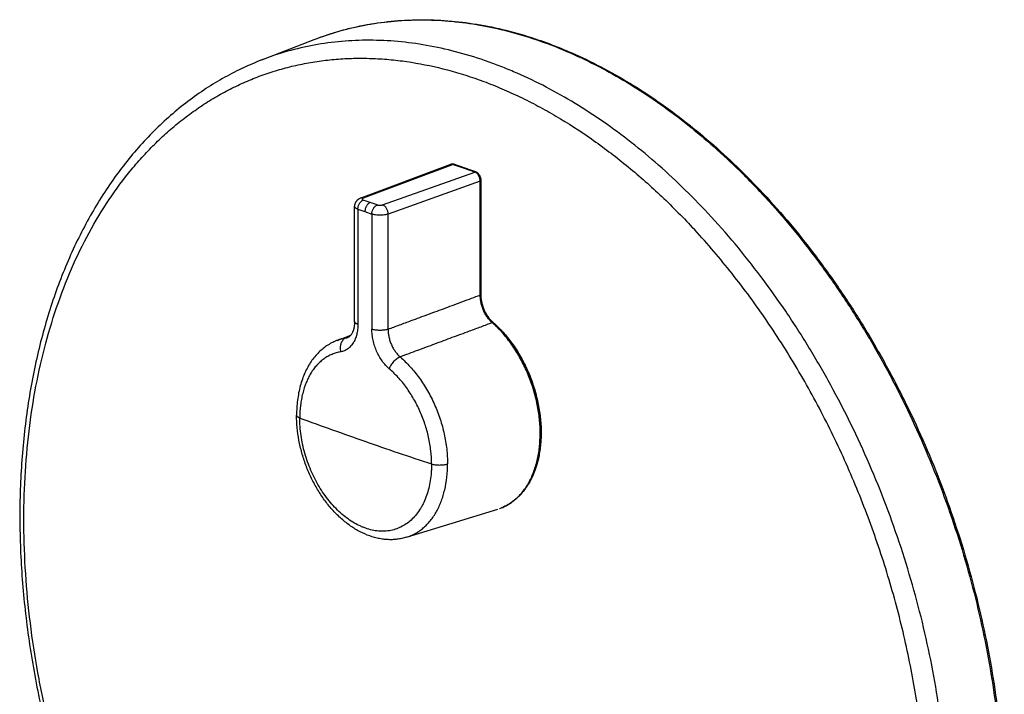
# Model space of a CAD drawing. Header units: millimetres. Extents: x 28 to 382, y -83 to 367.
# Tile 2 of 5: x 29 to 157, y 48 to 136. Entities that reach past the tile are written whole.
import ezdxf

# ---------------------------------------------------------------- set-up
doc = ezdxf.new("R2010")
doc.units = ezdxf.units.MM
doc.header["$LTSCALE"] = 23.1
doc.layers.get('0').update_dxf_attribs({"linetype": 'CONTINUOUS'})

msp = doc.modelspace()

# ---------------------------------------------------------------- linework, layer by layer
at = {"color": 7, "linetype": 'CONTINUOUS'}
for p, q in [((60.86, 130.46), (67.65, 133.1)), ((85.32, 116.91), (73.69, 112.54)), ((85.39, 116.93), (85.35, 116.92)), ((88.48, 115.92), (85.66, 116.91)), ((88.61, 115.94), (85.78, 116.92)), ((89.19, 99.97), (89.19, 114.74)), ((89.3, 100.05), (89.3, 114.82)), ((73.69, 112.54), (73.69, 112.54)), ((72.89, 96.55), (72.89, 111.48)), ((73.33, 111.11), (74.24, 110.79)), ((74.24, 110.79), (75.14, 110.48)), ((90.1, 97.33), (90.09, 97.35)), ((90.17, 97.22), (90.16, 97.24)), ((90.18, 97.2), (90.17, 97.22)), ((90.2, 97.19), (90.18, 97.2)), ((90.21, 97.17), (90.2, 97.19)), ((90.22, 97.16), (90.21, 97.17)), ((90.24, 97.13), (90.22, 97.16)), ((90.29, 97.06), (90.24, 97.13)), ((90.3, 97.04), (90.3, 97.04)), ((90.79, 96.4), (90.74, 96.38)), ((70.63, 94.1), (72.42, 94.79)), ((65.38, 84.39), (65.38, 84.39)), ((79.62, 68.56), (91.46, 72.21))]:
    msp.add_line(p, q, dxfattribs=at)
at = {"color": 9, "linetype": 'CONTINUOUS'}
for p, q in [((85.66, 116.91), (74.03, 112.54)), ((85.66, 116.91), (85.7, 116.92)), ((85.7, 116.92), (88.52, 115.94)), ((88.58, 115.94), (85.76, 116.93)), ((76.54, 111.66), (88.48, 115.92)), ((88.52, 115.94), (88.48, 115.92)), ((88.6, 115.93), (88.6, 115.93)), ((88.6, 115.93), (88.6, 115.93)), ((89.19, 114.74), (77.25, 110.48)), ((89.23, 114.76), (89.23, 99.99)), ((89.27, 100.01), (89.27, 114.78)), ((73.33, 111.11), (73.33, 96.18)), ((75.84, 111.66), (74.03, 112.29)), ((75.14, 110.48), (75.14, 95.55)), ((77.25, 95.55), (77.25, 110.48)), ((71.76, 94.41), (72.22, 94.59))]:
    msp.add_line(p, q, dxfattribs=at)
at = {"color": 7, "linetype": 'CONTINUOUS'}
for points in [[(85.78, 116.92), (85.77, 116.93), (85.75, 116.93), (85.72, 116.94), (85.7, 116.95), (85.67, 116.95), (85.65, 116.95), (85.62, 116.96), (85.6, 116.96)], [(89.3, 114.82), (89.3, 114.84), (89.3, 114.87), (89.3, 114.9), (89.3, 114.94), (89.29, 114.97), (89.29, 115.01), (89.28, 115.04), (89.27, 115.08), (89.27, 115.11), (89.26, 115.15), (89.25, 115.18), (89.24, 115.22), (89.22, 115.25), (89.21, 115.29), (89.2, 115.32), (89.19, 115.35), (89.17, 115.38), (89.15, 115.42), (89.14, 115.45), (89.12, 115.48), (89.1, 115.51), (89.08, 115.54), (89.07, 115.57), (89.05, 115.59), (89.02, 115.62), (89, 115.65), (88.98, 115.67), (88.96, 115.7), (88.93, 115.72), (88.91, 115.75), (88.89, 115.77), (88.86, 115.79), (88.83, 115.81), (88.81, 115.83), (88.78, 115.85), (88.76, 115.87), (88.73, 115.88), (88.7, 115.9), (88.67, 115.91), (88.65, 115.92), (88.62, 115.93), (88.61, 115.94)], [(73.69, 112.54), (73.66, 112.53), (73.63, 112.52), (73.59, 112.5), (73.56, 112.49), (73.53, 112.47), (73.5, 112.46), (73.46, 112.44), (73.43, 112.42), (73.4, 112.4), (73.38, 112.38), (73.35, 112.36), (73.32, 112.34), (73.29, 112.31), (73.26, 112.29), (73.23, 112.26), (73.2, 112.24), (73.18, 112.21), (73.15, 112.18), (73.13, 112.14), (73.1, 112.11), (73.08, 112.08), (73.06, 112.05), (73.04, 112.02), (73.02, 111.98), (73, 111.95), (72.99, 111.91), (72.97, 111.88), (72.96, 111.84), (72.95, 111.81), (72.94, 111.77), (72.93, 111.73), (72.92, 111.7), (72.91, 111.66), (72.9, 111.62), (72.9, 111.59), (72.9, 111.55), (72.9, 111.51), (72.9, 111.48)], [(90.09, 97.35), (90.05, 97.41), (90, 97.49), (89.96, 97.57), (89.92, 97.65), (89.87, 97.73), (89.83, 97.81), (89.8, 97.89), (89.76, 97.97), (89.72, 98.06), (89.69, 98.14), (89.65, 98.23), (89.62, 98.31), (89.59, 98.4), (89.56, 98.48), (89.53, 98.57), (89.51, 98.66), (89.48, 98.75), (89.46, 98.84), (89.44, 98.92), (89.42, 99.01), (89.4, 99.1), (89.38, 99.19), (89.37, 99.28), (89.35, 99.37), (89.34, 99.45), (89.33, 99.54), (89.32, 99.63), (89.31, 99.72), (89.31, 99.8), (89.3, 99.89), (89.3, 99.98), (89.3, 100.05)], [(90.16, 97.24), (90.15, 97.26), (90.14, 97.27), (90.13, 97.28), (90.13, 97.29), (90.12, 97.29), (90.11, 97.31), (90.11, 97.32), (90.1, 97.33)], [(90.3, 97.04), (90.3, 97.04), (90.3, 97.05), (90.29, 97.06)], [(72.89, 96.55), (72.89, 96.48), (72.89, 96.4), (72.89, 96.32), (72.88, 96.24), (72.88, 96.16), (72.87, 96.09), (72.86, 96.01), (72.85, 95.94), (72.84, 95.87), (72.83, 95.8), (72.82, 95.73), (72.8, 95.67), (72.79, 95.6), (72.77, 95.54), (72.75, 95.48), (72.74, 95.42), (72.72, 95.36), (72.7, 95.3), (72.67, 95.25), (72.65, 95.2), (72.63, 95.14), (72.61, 95.1), (72.58, 95.05), (72.56, 95), (72.53, 94.96), (72.51, 94.92), (72.48, 94.88), (72.46, 94.84), (72.43, 94.8), (72.4, 94.77), (72.37, 94.73), (72.34, 94.7), (72.32, 94.67), (72.29, 94.64), (72.26, 94.62), (72.23, 94.59), (72.2, 94.57), (72.17, 94.55), (72.14, 94.53), (72.1, 94.52), (72.07, 94.5), (72.04, 94.49)], [(70.64, 94.1), (70.55, 94.06), (70.39, 93.99), (70.22, 93.92), (70.06, 93.84), (69.9, 93.76), (69.74, 93.67), (69.59, 93.58), (69.43, 93.48), (69.28, 93.38), (69.13, 93.28), (68.98, 93.17), (68.84, 93.05), (68.69, 92.93), (68.55, 92.81), (68.41, 92.68), (68.27, 92.55), (68.14, 92.41), (68.01, 92.27), (67.88, 92.13), (67.75, 91.98), (67.62, 91.83), (67.5, 91.67), (67.38, 91.51), (67.27, 91.34), (67.16, 91.17), (67.05, 91), (66.94, 90.82), (66.84, 90.64), (66.74, 90.45), (66.64, 90.26), (66.55, 90.07), (66.46, 89.87), (66.37, 89.67), (66.29, 89.47), (66.21, 89.26), (66.13, 89.06), (66.06, 88.84), (65.99, 88.63), (65.92, 88.41), (65.86, 88.19), (65.8, 87.97), (65.75, 87.74), (65.7, 87.51), (65.65, 87.28), (65.61, 87.05), (65.57, 86.81), (65.53, 86.57), (65.5, 86.33), (65.47, 86.09), (65.45, 85.85), (65.43, 85.61), (65.41, 85.36), (65.4, 85.12), (65.39, 84.87), (65.38, 84.62), (65.38, 84.39)]]:
    msp.add_lwpolyline(points, dxfattribs=at)
for centre, radius, start, end in [((85.47, 116.5), 0.44, 106.5934, 110.5751), ((85.48, 116.49), 0.445, 99.7321, 106.5758), ((89.65, 78.08), 6.14, 289.1864, 289.6001), ((89.65, 78.09), 6.15, 289.6006, 291.9462), ((89.69, 78.1), 6.15, 289.1867, 291.5343)]:
    msp.add_arc(centre, radius, start, end, dxfattribs=at)
at = {"color": 9, "linetype": 'CONTINUOUS'}
for centre, radius, start, end in [((85.52, 116.41), 0.543, 78.7216, 81.5259), ((85.75, 116.83), 0.102, 70.8014, 71.2298), ((88.37, 115.34), 0.641, 68.3187, 70.7725), ((56.44, 48.63), 94.64, 42.983, 44.7548), ((71.5, 95.89), 1.5, 279.9042, 291.2966), ((72.76, 88.63), 5.86, 99.8806, 111.2528), ((267.79, 636.36), 588.11, 249.91196, 250.78496), ((279.02, 668.71), 622.36, 250.78878, 251.6295)]:
    msp.add_arc(centre, radius, start, end, dxfattribs=at)
at = {"color": 7, "linetype": 'CONTINUOUS'}
for points, knots in [([(67.65, 133.1), (68.76, 133.53), (71.03, 134.28), (74.52, 135.1), (78.11, 135.58), (81.77, 135.73), (85.49, 135.56), (89.25, 135.06), (93.04, 134.23), (96.19, 133.28), (98.7, 132.36), (101.25, 131.32), (104.42, 129.83), (108.17, 127.75), (111.87, 125.38), (115.51, 122.72), (119.07, 119.79), (122.55, 116.6), (124.78, 114.32), (125.88, 113.15)], [0, 0, 0, 0, 0.054653, 0.109475, 0.164726, 0.220654, 0.277491, 0.335441, 0.394682, 0.455361, 0.486282, 0.517603, 0.581471, 0.647027, 0.714295, 0.783268, 0.853917, 0.926186, 1, 1, 1, 1]), ([(60.86, 130.46), (59.99, 130.12), (58.26, 129.37), (55.74, 128.06), (53.31, 126.57), (50.98, 124.89), (48.74, 123.03), (46.61, 121.01), (44.58, 118.81), (42.67, 116.45), (40.87, 113.94), (39.2, 111.28), (37.65, 108.48), (36.23, 105.55), (34.93, 102.48), (33.37, 98.2), (31.77, 92.56), (30.42, 85.47), (29.63, 78.06), (29.41, 70.4), (29.77, 62.55), (30.69, 54.6), (32.16, 46.61), (34.18, 38.67), (35.88, 33.45), (36.81, 30.86)], [0, 0, 0, 0, 0.025078, 0.050252, 0.075587, 0.101143, 0.126979, 0.153149, 0.179703, 0.206683, 0.23413, 0.262075, 0.290546, 0.319561, 0.349136, 0.379279, 0.441256, 0.505468, 0.571792, 0.640037, 0.709956, 0.781255, 0.853603, 0.926643, 1, 1, 1, 1]), ([(85.39, 116.93), (85.43, 116.94), (85.5, 116.96), (85.57, 116.96), (85.6, 116.96)], [0, 0, 0, 0, 0.49948, 1, 1, 1, 1]), ([(85.66, 116.91), (85.62, 116.92), (85.53, 116.94), (85.44, 116.94), (85.4, 116.93)], [0, 0, 0, 0, 0.514789, 1, 1, 1, 1]), ([(89.19, 114.74), (89.19, 114.8), (89.18, 114.93), (89.14, 115.12), (89.07, 115.3), (88.99, 115.48), (88.88, 115.63), (88.72, 115.8), (88.58, 115.89), (88.48, 115.92)], [0, 0, 0, 0, 0.129299, 0.262709, 0.397468, 0.530685, 0.659603, 0.781882, 1, 1, 1, 1]), ([(125.88, 113.15), (127.08, 111.85), (129.46, 109.16), (132.82, 104.91), (136.03, 100.43), (139.05, 95.72), (141.88, 90.82), (144.5, 85.75), (146.9, 80.53), (149.07, 75.18), (150.99, 69.73), (152.67, 64.2), (154.09, 58.63), (155.25, 53.03), (156.14, 47.43), (156.75, 41.86), (157.09, 36.34), (157.15, 30.9), (156.93, 25.56), (156.43, 20.35), (155.66, 15.29), (154.62, 10.4), (153.31, 5.71), (151.73, 1.24), (150.2, -2.31), (148.84, -5.02), (147.43, -7.6), (145.51, -10.66), (142.96, -14.06), (140.2, -17.15), (137.24, -19.91), (134.59, -21.94), (132.4, -23.38), (130.71, -24.37), (128.99, -25.27), (127.22, -26.07), (125.43, -26.79), (124.21, -27.2), (123.59, -27.39)], [0, 0, 0, 0, 0.032891, 0.066408, 0.100486, 0.135052, 0.170027, 0.205327, 0.240864, 0.276549, 0.31229, 0.347995, 0.38357, 0.418927, 0.453976, 0.488634, 0.522819, 0.556459, 0.589485, 0.621838, 0.653467, 0.684332, 0.714407, 0.743674, 0.772135, 0.786069, 0.799808, 0.826715, 0.852911, 0.878461, 0.903449, 0.927975, 0.940104, 0.952161, 0.964163, 0.976125, 0.988065, 1, 1, 1, 1]), ([(74.93, 111.97), (74.84, 111.94), (74.69, 111.84), (74.54, 111.68), (74.44, 111.52), (74.35, 111.35), (74.29, 111.17), (74.25, 110.98), (74.24, 110.86), (74.24, 110.79)], [0, 0, 0, 0, 0.218808, 0.341241, 0.470158, 0.603241, 0.737781, 0.87094, 1, 1, 1, 1]), ([(90.74, 96.39), (90.63, 96.49), (90.4, 96.71), (90.1, 97.1), (89.83, 97.52), (89.6, 97.98), (89.42, 98.47), (89.29, 98.97), (89.21, 99.47), (89.19, 99.81), (89.19, 99.97)], [0, 0, 0, 0, 0.116066, 0.237405, 0.362866, 0.491059, 0.620448, 0.749435, 0.876443, 1, 1, 1, 1]), ([(89.23, 99.99), (89.23, 99.82), (89.25, 99.49), (89.33, 98.98), (89.46, 98.48), (89.65, 98), (89.87, 97.54), (90.14, 97.11), (90.44, 96.73), (90.67, 96.5), (90.79, 96.4)], [0, 0, 0, 0, 0.123535, 0.250527, 0.379502, 0.508886, 0.637081, 0.762551, 0.883908, 1, 1, 1, 1]), ([(90.9, 96.39), (90.84, 96.43), (90.63, 96.64), (90.44, 96.86), (90.3, 97.04)], [0, 0, 0, 0, 0.240831, 1, 1, 1, 1]), ([(91.95, 72.38), (92.15, 72.46), (92.55, 72.65), (93.11, 72.99), (93.65, 73.39), (94.15, 73.85), (94.62, 74.37), (95.2, 75.15), (95.83, 76.25), (96.39, 77.74), (96.78, 79.37), (96.97, 81.12), (96.97, 82.96), (96.78, 84.84), (96.4, 86.74), (95.83, 88.61), (95.1, 90.42), (94.21, 92.14), (93.35, 93.47), (92.59, 94.46), (92.1, 95.04), (91.69, 95.48), (91.38, 95.79), (91.07, 96.09), (90.85, 96.29), (90.74, 96.38)], [0, 0, 0, 0, 0.023635, 0.047481, 0.071676, 0.096344, 0.121595, 0.147519, 0.201604, 0.258983, 0.3197, 0.383549, 0.450124, 0.518866, 0.589103, 0.660094, 0.73106, 0.801224, 0.869847, 0.90338, 0.936287, 0.952487, 0.968505, 0.98434, 1, 1, 1, 1]), ([(90.79, 96.4), (90.89, 96.3), (91.11, 96.11), (91.53, 95.7), (92.26, 94.94), (93.23, 93.73), (94.26, 92.14), (95.15, 90.42), (95.88, 88.61), (96.44, 86.73), (96.82, 84.83), (97.01, 82.94), (97.01, 81.1), (96.81, 79.35), (96.43, 77.71), (95.85, 76.23), (95.22, 75.13), (94.64, 74.35), (94.17, 73.84), (93.66, 73.38), (93.12, 72.98), (92.55, 72.64), (92.15, 72.46), (91.95, 72.38)], [0, 0, 0, 0, 0.015659, 0.031502, 0.063738, 0.130198, 0.19887, 0.269083, 0.340095, 0.411123, 0.481387, 0.55014, 0.61671, 0.680536, 0.741214, 0.798544, 0.852573, 0.87847, 0.903697, 0.928345, 0.952525, 0.976364, 1, 1, 1, 1]), ([(90.9, 96.39), (91.34, 96), (92.19, 95.15), (93.34, 93.73), (94.36, 92.14), (95.25, 90.43), (95.98, 88.62), (96.53, 86.75), (96.91, 84.86), (97.1, 82.98), (97.09, 81.15), (96.89, 79.4), (96.5, 77.76), (95.92, 76.27), (95.28, 75.17), (94.69, 74.39), (94.21, 73.86), (93.69, 73.4), (93.14, 72.99), (92.56, 72.65), (92.16, 72.46), (91.95, 72.38)], [0, 0, 0, 0, 0.063591, 0.12983, 0.198196, 0.268047, 0.338666, 0.409295, 0.479175, 0.547588, 0.613889, 0.677554, 0.738216, 0.795715, 0.850134, 0.876314, 0.901882, 0.926926, 0.951548, 0.975865, 1, 1, 1, 1]), ([(95.18, 90.49), (94.96, 90.99), (94.46, 91.96), (93.88, 92.89), (93.58, 93.33)], [0, 0, 0, 0, 0.505208, 1, 1, 1, 1]), ([(79.62, 68.56), (79.42, 68.49), (79.02, 68.39), (78.39, 68.29), (77.75, 68.24), (77.11, 68.25), (76.47, 68.32), (75.6, 68.49), (74.52, 68.83), (73.27, 69.43), (72.06, 70.22), (70.91, 71.18), (69.84, 72.3), (68.86, 73.55), (67.98, 74.92), (67.2, 76.38), (66.56, 77.92), (66.04, 79.52), (65.67, 81.14), (65.44, 82.77), (65.38, 83.85), (65.38, 84.39)], [0, 0, 0, 0, 0.02606, 0.052207, 0.078501, 0.105004, 0.131777, 0.15888, 0.214247, 0.27152, 0.330937, 0.392586, 0.456395, 0.52215, 0.58951, 0.658041, 0.72724, 0.796568, 0.865477, 0.933445, 1, 1, 1, 1])]:
    msp.add_open_spline(points, degree=3, knots=knots, dxfattribs=at)
at = {"color": 9, "linetype": 'CONTINUOUS'}
for points, knots in [([(67.65, 133.1), (68.71, 133.51), (70.87, 134.24), (74.21, 135.03), (77.64, 135.52), (81.13, 135.71), (84.68, 135.59), (88.27, 135.18), (91.89, 134.46), (95.53, 133.44), (99.18, 132.13), (102.81, 130.53), (106.42, 128.65), (110, 126.49), (113.53, 124.06), (116.99, 121.38), (120.39, 118.44), (122.57, 116.35), (123.64, 115.27)], [0, 0, 0, 0, 0.05487, 0.109898, 0.165336, 0.221425, 0.278387, 0.336423, 0.395707, 0.456385, 0.518574, 0.582358, 0.647798, 0.714922, 0.783736, 0.854218, 0.926327, 1, 1, 1, 1]), ([(118.71, 110.58), (117.61, 111.75), (115.39, 114.02), (111.93, 117.2), (108.38, 120.12), (104.75, 122.77), (101.07, 125.13), (97.34, 127.2), (94.18, 128.68), (91.65, 129.71), (89.16, 130.63), (86.03, 131.57), (82.27, 132.4), (78.54, 132.9), (74.85, 133.07), (71.22, 132.92), (67.67, 132.44), (64.2, 131.64), (61.96, 130.89), (60.86, 130.46)], [0, 0, 0, 0, 0.074032, 0.146497, 0.217317, 0.286436, 0.353819, 0.419459, 0.483376, 0.514709, 0.545633, 0.60629, 0.665474, 0.723332, 0.780045, 0.835823, 0.890902, 0.945538, 1, 1, 1, 1]), ([(37.22, 31.03), (36.47, 33.12), (35.08, 37.33), (33.33, 43.72), (31.94, 50.16), (30.91, 56.6), (30.26, 63), (29.98, 69.33), (30.07, 75.52), (30.55, 81.56), (31.39, 87.4), (32.61, 93), (34.19, 98.33), (36.12, 103.35), (38.38, 108.04), (40.98, 112.35), (43.42, 115.64), (45.51, 118.05), (47.14, 119.73), (48.84, 121.3), (50.6, 122.76), (52.43, 124.1), (54.31, 125.33), (56.25, 126.43), (58.24, 127.41), (60.28, 128.26), (62.36, 128.99), (64.49, 129.59), (66.66, 130.06), (68.86, 130.41), (71.09, 130.62), (73.35, 130.7), (75.64, 130.66), (77.95, 130.48), (81.07, 130.08), (85.01, 129.23), (88.91, 127.99), (92.02, 126.74), (94.36, 125.68), (96.7, 124.5), (99.83, 122.74), (103.69, 120.25), (108.18, 116.84), (112.55, 113), (115.32, 110.21), (116.68, 108.75)], [0, 0, 0, 0, 0.038499, 0.076888, 0.115029, 0.152788, 0.190038, 0.226659, 0.262541, 0.297589, 0.33172, 0.364871, 0.397, 0.428088, 0.45814, 0.487194, 0.515316, 0.529062, 0.542614, 0.555991, 0.569211, 0.582294, 0.595264, 0.608144, 0.620959, 0.633735, 0.646497, 0.659273, 0.672087, 0.684966, 0.697935, 0.711016, 0.724234, 0.737608, 0.751158, 0.778843, 0.807414, 0.822063, 0.836961, 0.852115, 0.867528, 0.89913, 0.931767, 0.965408, 1, 1, 1, 1]), ([(85.6, 116.95), (85.56, 116.95), (85.49, 116.96), (85.43, 116.94), (85.39, 116.93)], [0, 0, 0, 0, 0.508228, 1, 1, 1, 1]), ([(85.6, 116.96), (85.62, 116.96), (85.67, 116.95), (85.72, 116.94), (85.76, 116.93)], [0, 0, 0, 0, 0.243012, 1, 1, 1, 1]), ([(85.7, 116.92), (85.7, 116.92), (85.67, 116.93), (85.64, 116.94), (85.62, 116.94)], [0, 0, 0, 0, 0.254248, 1, 1, 1, 1]), ([(85.7, 116.92), (85.71, 116.92), (85.73, 116.93), (85.75, 116.93), (85.76, 116.93)], [0, 0, 0, 0, 0.509828, 1, 1, 1, 1]), ([(85.76, 116.93), (85.76, 116.93), (85.77, 116.93), (85.78, 116.92), (85.78, 116.92)], [0, 0, 0, 0, 0.252281, 1, 1, 1, 1]), ([(88.52, 115.94), (88.62, 115.9), (88.77, 115.81), (88.92, 115.64), (89.03, 115.49), (89.11, 115.32), (89.18, 115.13), (89.22, 114.95), (89.23, 114.82), (89.23, 114.76)], [0, 0, 0, 0, 0.218111, 0.340398, 0.469319, 0.602535, 0.737294, 0.870706, 1, 1, 1, 1]), ([(88.58, 115.94), (88.57, 115.94), (88.55, 115.94), (88.54, 115.94), (88.52, 115.94)], [0, 0, 0, 0, 0.242174, 1, 1, 1, 1]), ([(88.61, 115.94), (88.6, 115.94), (88.59, 115.94), (88.58, 115.94), (88.58, 115.94)], [0, 0, 0, 0, 0.747689, 1, 1, 1, 1]), ([(89.27, 114.78), (89.27, 114.9), (89.25, 115.09), (89.17, 115.32), (89.08, 115.49), (88.98, 115.64), (88.84, 115.8), (88.7, 115.9), (88.6, 115.93)], [0, 0, 0, 0, 0.260832, 0.395021, 0.527921, 0.6569, 0.77969, 1, 1, 1, 1]), ([(89.19, 114.74), (89.2, 114.74), (89.21, 114.75), (89.22, 114.75), (89.23, 114.76)], [0, 0, 0, 0, 0.501039, 1, 1, 1, 1]), ([(89.23, 114.76), (89.24, 114.76), (89.25, 114.77), (89.27, 114.77), (89.27, 114.78)], [0, 0, 0, 0, 0.531849, 1, 1, 1, 1]), ([(89.27, 114.78), (89.28, 114.78), (89.29, 114.79), (89.29, 114.79), (89.3, 114.8), (89.3, 114.81), (89.3, 114.82)], [0, 0, 0, 0, 0.305213, 0.567722, 0.794452, 1, 1, 1, 1]), ([(74.03, 112.54), (73.97, 112.56), (73.88, 112.58), (73.77, 112.57), (73.71, 112.55), (73.69, 112.54)], [0, 0, 0, 0, 0.515155, 0.760017, 1, 1, 1, 1]), ([(74.03, 112.54), (74.01, 112.53), (73.97, 112.52), (73.93, 112.49), (73.91, 112.47), (73.89, 112.45), (73.89, 112.43), (73.88, 112.41), (73.89, 112.4), (73.9, 112.38), (73.91, 112.36), (73.93, 112.34), (73.95, 112.33), (73.97, 112.31), (74, 112.3), (74.02, 112.29), (74.03, 112.29)], [0, 0, 0, 0, 0.165198, 0.300534, 0.357352, 0.407906, 0.453761, 0.497119, 0.540672, 0.587068, 0.638421, 0.696209, 0.761289, 0.833838, 0.913966, 1, 1, 1, 1]), ([(125.67, 113.16), (126.88, 111.86), (129.25, 109.17), (132.62, 104.92), (135.83, 100.43), (138.86, 95.72), (141.69, 90.81), (144.31, 85.73), (146.71, 80.5), (148.89, 75.15), (150.82, 69.69), (152.5, 64.16), (153.92, 58.58), (155.08, 52.97), (155.97, 47.37), (156.59, 41.79), (156.93, 36.26), (156.99, 30.82), (156.78, 25.47), (156.28, 20.26), (155.51, 15.2), (154.47, 10.31), (153.16, 5.62), (151.59, 1.15), (150.06, -2.39), (148.71, -5.1), (147.3, -7.68), (145.39, -10.73), (142.86, -14.12), (140.11, -17.2), (137.16, -19.95), (134.53, -21.97), (132.34, -23.4), (130.67, -24.39), (128.95, -25.28), (127.2, -26.08), (125.42, -26.79), (124.2, -27.2), (123.59, -27.39)], [0, 0, 0, 0, 0.03292, 0.066475, 0.100595, 0.135209, 0.170236, 0.205591, 0.241186, 0.27693, 0.312731, 0.348495, 0.384131, 0.419545, 0.45465, 0.489361, 0.523595, 0.557278, 0.590341, 0.622724, 0.654374, 0.685252, 0.715326, 0.744581, 0.773015, 0.78693, 0.800647, 0.827497, 0.85362, 0.879081, 0.903965, 0.928374, 0.940441, 0.952433, 0.964368, 0.976263, 0.988134, 1, 1, 1, 1]), ([(73.33, 111.11), (73.3, 111.12), (73.24, 111.15), (73.15, 111.19), (73.07, 111.23), (73.01, 111.28), (72.96, 111.33), (72.92, 111.38), (72.9, 111.43), (72.89, 111.46), (72.89, 111.48)], [0, 0, 0, 0, 0.174286, 0.333775, 0.477957, 0.606835, 0.721128, 0.822524, 0.913999, 1, 1, 1, 1]), ([(73.33, 111.11), (73.33, 111.17), (73.34, 111.3), (73.38, 111.49), (73.44, 111.67), (73.53, 111.84), (73.64, 111.99), (73.76, 112.12), (73.89, 112.22), (73.98, 112.27), (74.03, 112.29)], [0, 0, 0, 0, 0.128626, 0.261818, 0.39623, 0.529072, 0.657781, 0.780192, 0.894638, 1, 1, 1, 1]), ([(75.14, 110.48), (75.14, 110.54), (75.15, 110.67), (75.19, 110.86), (75.26, 111.04), (75.34, 111.21), (75.45, 111.36), (75.57, 111.49), (75.7, 111.59), (75.79, 111.64), (75.84, 111.66)], [0, 0, 0, 0, 0.12876, 0.262096, 0.396633, 0.529555, 0.658278, 0.780619, 0.894899, 1, 1, 1, 1]), ([(75.84, 111.66), (75.85, 111.66), (75.87, 111.65), (75.91, 111.64), (75.95, 111.63), (76.01, 111.62), (76.09, 111.61), (76.19, 111.61), (76.28, 111.61), (76.38, 111.62), (76.46, 111.64), (76.52, 111.66), (76.54, 111.66)], [0, 0, 0, 0, 0.05345, 0.109749, 0.169285, 0.231533, 0.362353, 0.497964, 0.633894, 0.76566, 0.888923, 1, 1, 1, 1]), ([(77.25, 110.48), (77.25, 110.54), (77.24, 110.67), (77.2, 110.86), (77.13, 111.04), (77.04, 111.22), (76.94, 111.37), (76.81, 111.5), (76.68, 111.6), (76.59, 111.65), (76.54, 111.66)], [0, 0, 0, 0, 0.128867, 0.262536, 0.397495, 0.530792, 0.659714, 0.781965, 0.895775, 1, 1, 1, 1]), ([(77.25, 110.48), (77.17, 110.46), (77.01, 110.41), (76.76, 110.36), (76.48, 110.34), (76.19, 110.33), (75.91, 110.33), (75.63, 110.36), (75.38, 110.41), (75.22, 110.45), (75.14, 110.48)], [0, 0, 0, 0, 0.110676, 0.233668, 0.365226, 0.50111, 0.636845, 0.767966, 0.890257, 1, 1, 1, 1]), ([(116.63, -29.54), (117.24, -29.36), (118.45, -28.95), (120.23, -28.24), (121.98, -27.44), (123.69, -26.55), (125.36, -25.57), (127.54, -24.14), (130.16, -22.13), (133.1, -19.39), (135.84, -16.31), (138.37, -12.93), (140.27, -9.89), (141.68, -7.32), (143.03, -4.62), (144.55, -1.09), (146.12, 3.37), (147.42, 8.04), (148.46, 12.91), (149.23, 17.96), (149.72, 23.16), (149.94, 28.49), (149.87, 33.92), (149.53, 39.43), (148.92, 44.99), (148.03, 50.58), (146.88, 56.17), (145.45, 61.73), (143.78, 67.25), (141.85, 72.69), (139.69, 78.03), (137.29, 83.24), (134.67, 88.3), (131.85, 93.19), (128.84, 97.89), (125.64, 102.36), (122.28, 106.6), (119.91, 109.28), (118.71, 110.58)], [0, 0, 0, 0, 0.011866, 0.023737, 0.035632, 0.047567, 0.059559, 0.071626, 0.096035, 0.120919, 0.14638, 0.172503, 0.199353, 0.21307, 0.226985, 0.255419, 0.284674, 0.314748, 0.345626, 0.377276, 0.409659, 0.442722, 0.476405, 0.510639, 0.54535, 0.580455, 0.615869, 0.651505, 0.687269, 0.72307, 0.758814, 0.794409, 0.829764, 0.864791, 0.899405, 0.933525, 0.96708, 1, 1, 1, 1]), ([(62.3, -9.79), (63.96, -11.48), (66.54, -13.9), (70.14, -16.87), (73.73, -19.57), (77.43, -21.99), (81.21, -24.07), (84.95, -25.88), (88.75, -27.36), (92.57, -28.47), (95.41, -29.11), (98.23, -29.56), (101.02, -29.83), (103.79, -29.9), (106.52, -29.79), (109.21, -29.48), (111.85, -28.99), (114.44, -28.31), (116.97, -27.44), (119.42, -26.39), (121.81, -25.16), (124.12, -23.75), (126.34, -22.16), (128.47, -20.41), (130.51, -18.48), (132.45, -16.4), (134.29, -14.15), (136.01, -11.76), (138.19, -8.33), (140.11, -4.66), (141.77, -0.77), (143.29, 3.35), (144.87, 8.79), (146.21, 15.65), (147.01, 22.82), (147.26, 30.26), (146.97, 37.88), (146.12, 45.62), (144.74, 53.41), (142.83, 61.16), (140.41, 68.82), (137.51, 76.3), (134.15, 83.54), (130.36, 90.47), (126.18, 97.02), (121.65, 103.14), (118.37, 106.94), (116.68, 108.75)], [0, 0, 0, 0, 0.032967, 0.049026, 0.064788, 0.095397, 0.11025, 0.1248, 0.153014, 0.166711, 0.18015, 0.193352, 0.20634, 0.219139, 0.231779, 0.244292, 0.256712, 0.269074, 0.281415, 0.293772, 0.306182, 0.318681, 0.331302, 0.344079, 0.35704, 0.370213, 0.38362, 0.397282, 0.411215, 0.439934, 0.454747, 0.469863, 0.501, 0.533324, 0.566766, 0.601224, 0.636568, 0.672647, 0.709288, 0.746309, 0.783519, 0.82072, 0.857717, 0.894319, 0.930343, 0.965621, 1, 1, 1, 1]), ([(77.25, 95.55), (77.75, 95.73), (78.74, 96.1), (80.11, 96.61), (81.35, 97.07), (82.84, 97.62), (84.71, 98.31), (86.95, 99.14), (88.44, 99.7), (89.19, 99.97)], [0, 0, 0, 0, 0.124994, 0.249987, 0.343737, 0.437494, 0.625012, 0.81251, 1, 1, 1, 1]), ([(89.23, 99.99), (89.23, 99.99), (89.22, 99.98), (89.21, 99.98), (89.2, 99.98), (89.19, 99.97), (89.19, 99.97)], [0, 0, 0, 0, 0.248982, 0.499138, 0.750061, 1, 1, 1, 1]), ([(89.27, 100.01), (89.27, 100.01), (89.26, 100), (89.24, 99.99), (89.23, 99.99)], [0, 0, 0, 0, 0.22643, 1, 1, 1, 1]), ([(89.3, 100.05), (89.3, 100.04), (89.3, 100.04), (89.29, 100.03), (89.29, 100.02), (89.28, 100.01), (89.27, 100.01)], [0, 0, 0, 0, 0.205553, 0.432281, 0.694787, 1, 1, 1, 1]), ([(90.05, 97.35), (89.92, 97.55), (89.7, 97.97), (89.46, 98.63), (89.31, 99.32), (89.27, 99.78), (89.27, 100.01)], [0, 0, 0, 0, 0.250445, 0.504423, 0.756135, 1, 1, 1, 1]), ([(90.09, 97.35), (90.09, 97.35), (90.08, 97.35), (90.07, 97.36), (90.06, 97.36), (90.05, 97.35), (90.05, 97.35)], [0, 0, 0, 0, 0.171527, 0.383947, 0.658272, 1, 1, 1, 1]), ([(90.3, 97.04), (90.3, 97.05), (90.28, 97.08), (90.24, 97.12), (90.21, 97.15), (90.16, 97.2), (90.12, 97.26), (90.07, 97.31), (90.06, 97.34), (90.05, 97.35)], [0, 0, 0, 0, 0.114321, 0.236844, 0.363057, 0.490747, 0.747154, 0.874429, 1, 1, 1, 1]), ([(73.33, 96.18), (73.33, 95.95), (73.31, 95.51), (73.19, 94.87), (73, 94.28), (72.74, 93.76), (72.46, 93.39), (72.21, 93.14), (72.01, 92.99), (71.8, 92.85), (71.58, 92.74), (71.35, 92.66), (71.19, 92.62), (71.1, 92.61)], [0, 0, 0, 0, 0.149798, 0.29232, 0.426729, 0.552895, 0.671409, 0.728297, 0.783888, 0.838491, 0.892461, 0.946171, 1, 1, 1, 1]), ([(73.33, 96.18), (73.3, 96.19), (73.24, 96.22), (73.15, 96.26), (73.07, 96.3), (73.01, 96.35), (72.96, 96.39), (72.92, 96.44), (72.9, 96.5), (72.89, 96.53), (72.89, 96.55)], [0, 0, 0, 0, 0.17395, 0.333715, 0.478506, 0.607897, 0.72225, 0.823423, 0.914518, 1, 1, 1, 1]), ([(90.74, 96.39), (90.25, 96.2), (89.25, 95.83), (87.51, 95.18), (85.52, 94.45), (83.28, 93.61), (81.05, 92.78), (79.55, 92.23), (78.81, 91.95)], [0, 0, 0, 0, 0.125, 0.250018, 0.437514, 0.624982, 0.812493, 1, 1, 1, 1]), ([(90.9, 96.39), (90.89, 96.39), (90.88, 96.4), (90.85, 96.41), (90.82, 96.41), (90.8, 96.4), (90.79, 96.4)], [0, 0, 0, 0, 0.212285, 0.442498, 0.703213, 1, 1, 1, 1]), ([(77.25, 95.55), (77.17, 95.52), (77.01, 95.48), (76.76, 95.43), (76.48, 95.4), (76.19, 95.39), (75.91, 95.4), (75.63, 95.43), (75.38, 95.48), (75.22, 95.52), (75.14, 95.55)], [0, 0, 0, 0, 0.110369, 0.233478, 0.36509, 0.500917, 0.636621, 0.76787, 0.890396, 1, 1, 1, 1]), ([(77.4, 90.42), (77.23, 90.56), (76.9, 90.88), (76.46, 91.43), (76.08, 92.04), (75.75, 92.7), (75.48, 93.39), (75.29, 94.11), (75.17, 94.83), (75.14, 95.31), (75.14, 95.55)], [0, 0, 0, 0, 0.116219, 0.237583, 0.363023, 0.491178, 0.620533, 0.749493, 0.876471, 1, 1, 1, 1]), ([(77.25, 95.54), (77.25, 95.38), (77.26, 95.04), (77.34, 94.54), (77.48, 94.03), (77.66, 93.55), (77.89, 93.08), (78.16, 92.66), (78.46, 92.28), (78.69, 92.05), (78.81, 91.95)], [0, 0, 0, 0, 0.123664, 0.250665, 0.379562, 0.508815, 0.636873, 0.762259, 0.883658, 1, 1, 1, 1]), ([(71.76, 94.41), (71.69, 94.38), (71.55, 94.31), (71.38, 94.15), (71.24, 93.95), (71.13, 93.72), (71.06, 93.46), (71.03, 93.18), (71.04, 92.89), (71.08, 92.7), (71.1, 92.61)], [0, 0, 0, 0, 0.106201, 0.217449, 0.334764, 0.458584, 0.588529, 0.723438, 0.861551, 1, 1, 1, 1]), ([(71.1, 92.61), (70.91, 92.58), (70.53, 92.49), (69.97, 92.29), (69.43, 92.03), (68.93, 91.71), (68.45, 91.33), (68.01, 90.89), (67.6, 90.39), (67.23, 89.85), (66.9, 89.25), (66.51, 88.39), (66.21, 87.45), (66, 86.45), (65.84, 85.39), (65.8, 84.58), (65.8, 84.03)], [0, 0, 0, 0, 0.053845, 0.107598, 0.16159, 0.216144, 0.27159, 0.328266, 0.386468, 0.44644, 0.508377, 0.572401, 0.706849, 0.777366, 0.849886, 1, 1, 1, 1]), ([(78.81, 91.95), (78.74, 91.92), (78.59, 91.85), (78.38, 91.71), (78.16, 91.54), (77.96, 91.34), (77.78, 91.12), (77.62, 90.89), (77.49, 90.66), (77.42, 90.5), (77.4, 90.42)], [0, 0, 0, 0, 0.108439, 0.228451, 0.356815, 0.490112, 0.624757, 0.757079, 0.883412, 1, 1, 1, 1]), ([(78.81, 91.95), (79.27, 91.55), (80.15, 90.68), (81.34, 89.21), (82.39, 87.56), (83.29, 85.78), (84.02, 83.9), (84.55, 81.97), (84.87, 80.02), (84.95, 78.72), (84.95, 78.07)], [0, 0, 0, 0, 0.116263, 0.237761, 0.363325, 0.49154, 0.620863, 0.749719, 0.876574, 1, 1, 1, 1]), ([(82.88, 78.07), (82.88, 78.65), (82.81, 79.8), (82.52, 81.54), (82.05, 83.26), (81.4, 84.93), (80.59, 86.52), (79.8, 87.75), (79.11, 88.66), (78.56, 89.29), (77.99, 89.88), (77.6, 90.24), (77.4, 90.42)], [0, 0, 0, 0, 0.123245, 0.250197, 0.379065, 0.508321, 0.63648, 0.762096, 0.823532, 0.883787, 0.94267, 1, 1, 1, 1]), ([(65.8, 84.03), (65.77, 84.04), (65.71, 84.06), (65.62, 84.11), (65.55, 84.15), (65.49, 84.19), (65.44, 84.24), (65.41, 84.29), (65.39, 84.34), (65.38, 84.37), (65.38, 84.39)], [0, 0, 0, 0, 0.173139, 0.332154, 0.47637, 0.605474, 0.719912, 0.821557, 0.913474, 1, 1, 1, 1]), ([(82.88, 78.07), (82.88, 77.89), (82.87, 77.53), (82.83, 76.81), (82.73, 75.93), (82.53, 74.92), (82.25, 73.98), (81.95, 73.23), (81.67, 72.68), (81.38, 72.16), (80.96, 71.56), (80.4, 70.93), (79.77, 70.4), (79.1, 69.97), (78.37, 69.64), (77.61, 69.43), (76.81, 69.33), (76, 69.35), (75.16, 69.48), (74.47, 69.68), (73.92, 69.89), (73.35, 70.14), (72.65, 70.52), (71.84, 71.08), (71.05, 71.73), (70.29, 72.47), (69.58, 73.29), (68.9, 74.19), (68.28, 75.15), (67.72, 76.17), (67.06, 77.59), (66.53, 79.08), (66.15, 80.61), (65.95, 81.76), (65.83, 82.9), (65.8, 83.65), (65.8, 84.03)], [0, 0, 0, 0, 0.017328, 0.034411, 0.067784, 0.100022, 0.131058, 0.160865, 0.175316, 0.189472, 0.21693, 0.243376, 0.268995, 0.29402, 0.318727, 0.343413, 0.368378, 0.393901, 0.420223, 0.447534, 0.461611, 0.475981, 0.50562, 0.536489, 0.568567, 0.60179, 0.636061, 0.67125, 0.707205, 0.743755, 0.780714, 0.855033, 0.892033, 0.928649, 0.964696, 1, 1, 1, 1]), ([(79.62, 68.56), (79.82, 68.62), (80.21, 68.76), (80.78, 69.04), (81.32, 69.37), (81.82, 69.77), (82.3, 70.22), (82.9, 70.9), (83.56, 71.89), (84.17, 73.24), (84.62, 74.74), (84.89, 76.37), (84.95, 77.5), (84.95, 78.07)], [0, 0, 0, 0, 0.053431, 0.107077, 0.161257, 0.216271, 0.272389, 0.329848, 0.449415, 0.576127, 0.710356, 0.851882, 1, 1, 1, 1]), ([(82.88, 78.07), (82.95, 78.05), (83.11, 78.01), (83.36, 77.96), (83.63, 77.94), (83.91, 77.93), (84.19, 77.94), (84.47, 77.96), (84.72, 78.01), (84.87, 78.05), (84.95, 78.07)], [0, 0, 0, 0, 0.110585, 0.233449, 0.364539, 0.49978, 0.63505, 0.766227, 0.88923, 1, 1, 1, 1])]:
    msp.add_open_spline(points, degree=3, knots=knots, dxfattribs=at)

doc.saveas('drawing.dxf')
